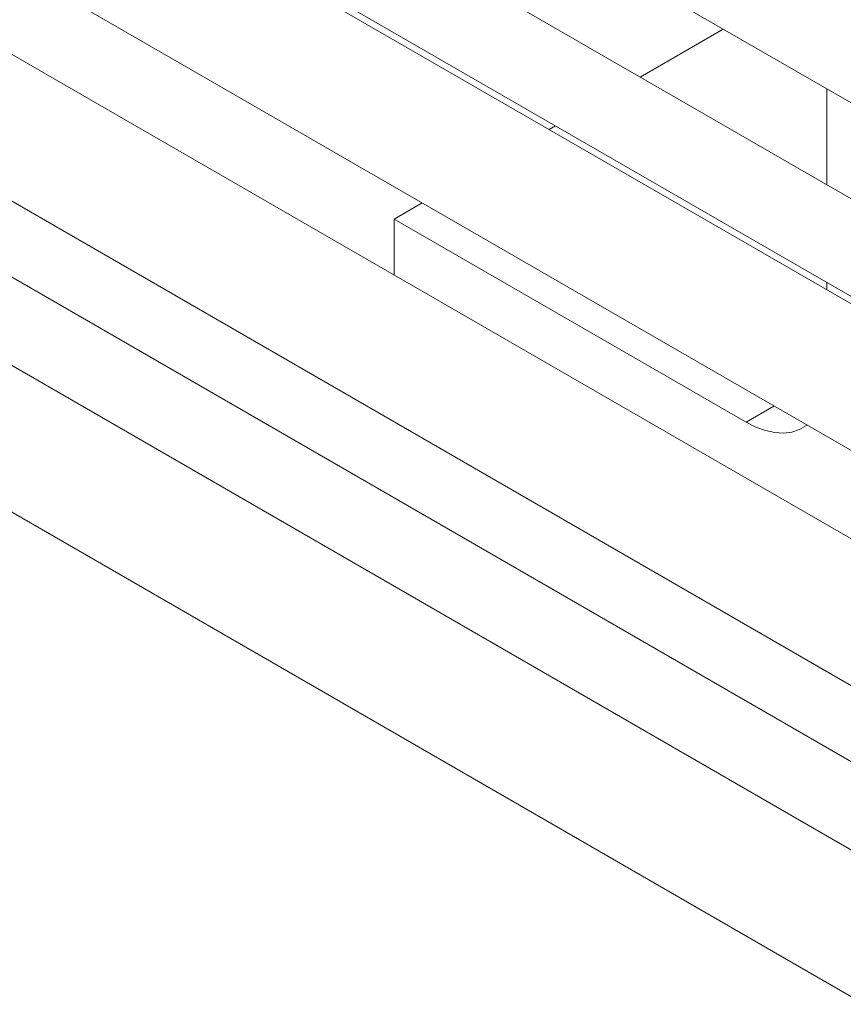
# Model space of a CAD drawing. Header units: millimetres. Extents: x 525 to 29324, y 175 to 20618.
# Tile 209 of 256: x 10134 to 10328, y 13058 to 13291. Entities that reach past the tile are written whole.
import ezdxf

# ---------------------------------------------------------------- set-up
doc = ezdxf.new("R2010")
doc.units = ezdxf.units.MM
doc.linetypes.add('SLD-Centrada-doble', pattern=[12.7, 6.35, -1.27, 1.27, -1.27, 1.27, -1.27])
doc.linetypes.add('SLD-Continua', pattern=[0])

msp = doc.modelspace()

# ---------------------------------------------------------------- linework, layer by layer
at = {"color": 7, "linetype": 'SLD-Continua', "lineweight": 18, "ltscale": 35}
for p, q in [((10361.34, 13230.54), (9004.73, 14013.7)), ((8994.73, 13996.38), (10350.33, 13213.81)), ((9090.84, 13986.61), (10380.94, 13241.86)), ((10350.33, 13212.05), (9052.43, 13961.31)), ((10348.31, 13157.7), (9000.1, 13936)), ((9037.43, 13935.33), (10350.33, 13177.41)), ((8985.1, 13910.02), (10333.36, 13131.69)), ((10333.36, 13092.84), (9000.1, 13862.51)), ((8985.1, 13836.53), (10333.36, 13058.2)), ((9091.17, 13830.81), (10333.36, 13113.71)), ((10300.04, 13288.56), (10280.44, 13277.24)), ((10300.04, 13288.56), (10280.44, 13277.24)), ((10300.04, 13288.56), (10280.44, 13277.24)), ((10300.04, 13288.56), (10280.44, 13277.24)), ((10300.04, 13288.56), (10280.44, 13277.24)), ((10324.52, 13251.8), (10324.52, 13274.42)), ((10324.52, 13251.8), (10324.52, 13274.42)), ((10324.52, 13251.8), (10324.52, 13274.42)), ((10324.52, 13251.8), (10324.52, 13274.42)), ((10324.52, 13251.8), (10324.52, 13274.42)), ((10260.44, 13265.7), (10258.92, 13264.82)), ((10260.44, 13265.7), (10258.92, 13264.82)), ((10260.44, 13265.7), (10258.92, 13264.82)), ((10260.44, 13265.7), (10258.92, 13264.82)), ((10260.44, 13265.7), (10258.92, 13264.82)), ((10228.92, 13247.5), (10222.34, 13243.7)), ((10228.92, 13247.5), (10222.34, 13243.7)), ((10228.92, 13247.5), (10222.34, 13243.7)), ((10228.92, 13247.5), (10222.34, 13243.7)), ((10228.92, 13247.5), (10222.34, 13243.7)), ((10222.34, 13230.42), (10222.34, 13243.7)), ((10222.34, 13243.7), (10305.43, 13195.74)), ((10222.34, 13230.42), (10222.34, 13243.7)), ((10222.34, 13243.7), (10305.43, 13195.74)), ((10222.34, 13230.42), (10222.34, 13243.7)), ((10222.34, 13243.7), (10305.43, 13195.74)), ((10222.34, 13230.42), (10222.34, 13243.7)), ((10222.34, 13243.7), (10305.43, 13195.74)), ((10222.34, 13230.42), (10222.34, 13243.7)), ((10222.34, 13243.7), (10305.43, 13195.74)), ((10324.52, 13226.95), (10324.52, 13228.71)), ((10324.52, 13226.95), (10324.52, 13228.71)), ((10324.52, 13226.95), (10324.52, 13228.71)), ((10324.52, 13226.95), (10324.52, 13228.71)), ((10324.52, 13226.95), (10324.52, 13228.71))]:
    msp.add_line(p, q, dxfattribs=at)
at = {"color": 8, "linetype": 'SLD-Centrada-doble', "lineweight": 18, "ltscale": 35}
msp.add_line((10312, 13199.53), (10305.43, 13195.74), dxfattribs=at)
msp.add_line((10312, 13199.53), (10305.43, 13195.74), dxfattribs=at)
msp.add_line((10312, 13199.53), (10305.43, 13195.74), dxfattribs=at)
msp.add_line((10312, 13199.53), (10305.43, 13195.74), dxfattribs=at)
msp.add_line((10312, 13199.53), (10305.43, 13195.74), dxfattribs=at)
at = {"color": 7, "linetype": 'SLD-Continua', "lineweight": 18, "ltscale": 35, "flags": 128}
msp.add_lwpolyline([(10305.43, 13195.74), (10307.73, 13194.57), (10310, 13193.74), (10312.2, 13193.26), (10314.3, 13193.14), (10316.27, 13193.38), (10318.09, 13193.97), (10319.72, 13194.91), (10319.84, 13195.01)], dxfattribs=at)
msp.add_lwpolyline([(10305.43, 13195.74), (10307.73, 13194.57), (10310, 13193.74), (10312.2, 13193.26), (10314.3, 13193.14), (10316.27, 13193.38), (10318.09, 13193.97), (10319.72, 13194.91), (10319.84, 13195.01)], dxfattribs=at)
msp.add_lwpolyline([(10305.43, 13195.74), (10307.73, 13194.57), (10310, 13193.74), (10312.2, 13193.26), (10314.3, 13193.14), (10316.27, 13193.38), (10318.09, 13193.97), (10319.72, 13194.91), (10319.84, 13195.01)], dxfattribs=at)
msp.add_lwpolyline([(10305.43, 13195.74), (10307.73, 13194.57), (10310, 13193.74), (10312.2, 13193.26), (10314.3, 13193.14), (10316.27, 13193.38), (10318.09, 13193.97), (10319.72, 13194.91), (10319.84, 13195.01)], dxfattribs=at)
msp.add_lwpolyline([(10305.43, 13195.74), (10307.73, 13194.57), (10310, 13193.74), (10312.2, 13193.26), (10314.3, 13193.14), (10316.27, 13193.38), (10318.09, 13193.97), (10319.72, 13194.91), (10319.84, 13195.01)], dxfattribs=at)

doc.saveas('drawing.dxf')
